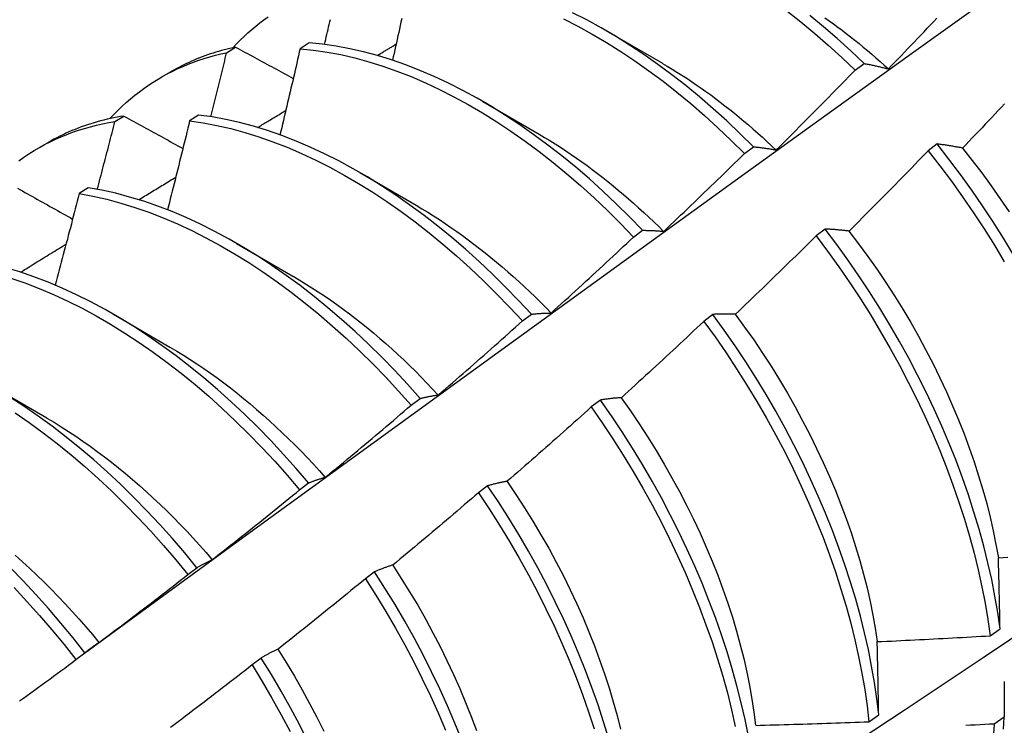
# Model space of a CAD drawing. Header units: inches. Extents: x 19 to 488, y 53 to 230.
# Tile 97 of 121: x 452.247 to 452.525, y 184.615 to 184.814. Entities that reach past the tile are written whole.
import ezdxf

# ---------------------------------------------------------------- set-up
doc = ezdxf.new("R2010")
doc.units = ezdxf.units.IN
doc.header["$MEASUREMENT"] = 0
doc.layers.add('Visible Edges(ANSI)', color=7, linetype='Continuous', lineweight=25)

msp = doc.modelspace()

# ---------------------------------------------------------------- linework, layer by layer
at = {"layer": 'Visible Edges(ANSI)'}
for p, q in [((452.41227, 184.8114), (452.42822, 184.80217)), ((452.30505, 184.80516), (452.30761, 184.80672)), ((452.32835, 184.80793), (452.32583, 184.80629)), ((452.2866, 184.79823), (452.28942, 184.79984)), ((452.48272, 184.80021), (452.48525, 184.80211)), ((452.37747, 184.79136), (452.39342, 184.78213)), ((452.2735, 184.7857), (452.27604, 184.78727)), ((452.29712, 184.78754), (452.2946, 184.78589)), ((452.25181, 184.77819), (452.25462, 184.77981)), ((452.45142, 184.77669), (452.45395, 184.77859)), ((452.50587, 184.77937), (452.50332, 184.77743)), ((452.34267, 184.77132), (452.35862, 184.76209)), ((452.26593, 184.767), (452.26341, 184.76533)), ((452.47422, 184.75533), (452.47166, 184.75338)), ((452.42007, 184.75307), (452.42261, 184.75498)), ((452.30787, 184.75128), (452.32382, 184.74205)), ((452.27307, 184.73124), (452.28902, 184.72201)), ((452.38867, 184.72936), (452.39121, 184.73128)), ((452.4425, 184.73122), (452.43993, 184.72926)), ((452.23828, 184.7112), (452.25423, 184.70197)), ((452.35721, 184.70556), (452.35975, 184.70749)), ((452.4107, 184.70703), (452.40813, 184.70508)), ((452.32569, 184.68168), (452.32824, 184.68361)), ((452.37883, 184.68279), (452.37625, 184.68083)), ((452.29411, 184.65772), (452.29666, 184.65966)), ((452.34688, 184.65849), (452.3443, 184.65653)), ((452.5209, 184.64044), (452.52367, 184.64241)), ((452.26246, 184.63368), (452.26502, 184.63562)), ((452.31485, 184.63414), (452.31226, 184.63217)), ((452.48659, 184.61616), (452.48936, 184.61812)), ((452.52483, 184.61741), (452.52201, 184.61547))]:
    msp.add_line(p, q, dxfattribs=at)
at = {"layer": 'Visible Edges(ANSI)', "flags": 128}
for points in [[(452.26492, 184.63555), (452.28834, 184.65262), (452.31174, 184.66966), (452.33511, 184.68666), (452.35845, 184.70362), (452.38177, 184.72054), (452.40506, 184.73742), (452.42832, 184.75425), (452.45157, 184.77104), (452.47479, 184.78779), (452.49799, 184.80449), (452.52118, 184.82114), (452.54434, 184.83774), (452.56749, 184.85429), (452.59063, 184.87079), (452.61375, 184.88724), (452.63686, 184.90364), (452.65996, 184.91998), (452.68304, 184.93627), (452.70612, 184.9525)], [(452.46344, 184.81694), (452.46737, 184.81384), (452.47127, 184.81062), (452.47513, 184.80727), (452.47895, 184.8038), (452.48272, 184.80021)], [(452.30685, 184.80656), (452.30787, 184.80765), (452.30892, 184.80871), (452.30999, 184.80974), (452.31107, 184.81075), (452.31218, 184.81172), (452.31331, 184.81267), (452.31446, 184.81359), (452.31562, 184.81447), (452.31681, 184.81533)], [(452.33274, 184.80748), (452.33291, 184.80819), (452.33307, 184.8089), (452.33324, 184.80961), (452.33341, 184.81031), (452.33357, 184.81102), (452.33374, 184.81173), (452.3339, 184.81244), (452.33407, 184.81314), (452.33423, 184.81385), (452.3344, 184.81456)], [(452.35456, 184.81478), (452.35434, 184.8138), (452.35413, 184.81282), (452.35391, 184.81184), (452.35369, 184.81086), (452.35348, 184.80988), (452.35326, 184.8089), (452.35304, 184.80792), (452.35282, 184.80694), (452.35261, 184.80596), (452.35239, 184.80497), (452.35217, 184.80399), (452.35195, 184.80301)], [(452.4003, 184.81468), (452.40434, 184.81261), (452.40839, 184.81039), (452.41242, 184.80802), (452.41644, 184.8055), (452.42045, 184.80283), (452.42444, 184.80002), (452.42841, 184.79708), (452.43234, 184.79399), (452.43624, 184.79078), (452.44011, 184.78744), (452.44393, 184.78397), (452.4477, 184.78039), (452.45142, 184.77669)], [(452.45395, 184.77859), (452.45023, 184.78228), (452.44645, 184.78586), (452.44262, 184.78931), (452.43876, 184.79265), (452.43485, 184.79585), (452.43092, 184.79892), (452.42695, 184.80186), (452.42296, 184.80466), (452.41895, 184.80732), (452.41493, 184.80983), (452.41089, 184.81219), (452.40685, 184.8144), (452.40281, 184.81645)], [(452.48525, 184.80211), (452.48147, 184.80569), (452.47765, 184.80915), (452.47379, 184.81249), (452.46989, 184.8157)], [(452.47412, 184.81505), (452.47534, 184.81418), (452.47656, 184.8133), (452.47778, 184.81241), (452.479, 184.8115), (452.48021, 184.81058), (452.48142, 184.80964), (452.48262, 184.80869), (452.48382, 184.80772), (452.48502, 184.80674), (452.48621, 184.80574), (452.4874, 184.80474), (452.48858, 184.80371), (452.48976, 184.80268), (452.49094, 184.80163), (452.4921, 184.80057)], [(452.49211, 184.80058), (452.49303, 184.80153), (452.49395, 184.80248), (452.49486, 184.80344), (452.49578, 184.80439), (452.4967, 184.80534), (452.49762, 184.8063), (452.49853, 184.80726), (452.49945, 184.80821), (452.50036, 184.80917), (452.50127, 184.81013), (452.50219, 184.81109), (452.5031, 184.81205), (452.50401, 184.81301), (452.50492, 184.81397), (452.50583, 184.81493)], [(452.30761, 184.80672), (452.30679, 184.80655), (452.30599, 184.80636), (452.30518, 184.80617), (452.30439, 184.80596), (452.30359, 184.80575), (452.3028, 184.80553), (452.30202, 184.80529), (452.30124, 184.80505), (452.30046, 184.8048), (452.29969, 184.80453), (452.29892, 184.80426), (452.29816, 184.80398), (452.29741, 184.80369), (452.29665, 184.80339), (452.29591, 184.80307), (452.29517, 184.80275), (452.29443, 184.80242), (452.2937, 184.80208), (452.29297, 184.80173), (452.29225, 184.80138), (452.29153, 184.80101), (452.29082, 184.80063), (452.29012, 184.80024), (452.28942, 184.79984)], [(452.30761, 184.80672), (452.30828, 184.80635), (452.30895, 184.80599), (452.30963, 184.80562), (452.3103, 184.80525), (452.31098, 184.80489), (452.31166, 184.80452), (452.31233, 184.80415), (452.31301, 184.80379), (452.31369, 184.80342), (452.31437, 184.80305), (452.31504, 184.80269), (452.31572, 184.80232), (452.3164, 184.80195), (452.31708, 184.80158), (452.31776, 184.80122), (452.31844, 184.80085), (452.31912, 184.80048), (452.3198, 184.80011), (452.32048, 184.79975), (452.32117, 184.79938), (452.32185, 184.79901), (452.32253, 184.79864), (452.32322, 184.79827), (452.3239, 184.79791)], [(452.32583, 184.80629), (452.3256, 184.80528), (452.32537, 184.80426), (452.32513, 184.80325), (452.3249, 184.80224), (452.32467, 184.80122), (452.32443, 184.80021), (452.3242, 184.79919), (452.32396, 184.79818), (452.32373, 184.79716), (452.32349, 184.79615), (452.32325, 184.79513), (452.32302, 184.79412), (452.32278, 184.7931), (452.32254, 184.79209), (452.3223, 184.79107), (452.32207, 184.79006), (452.32183, 184.78904), (452.32159, 184.78803), (452.32135, 184.78701), (452.32111, 184.786), (452.32087, 184.78498), (452.32062, 184.78397), (452.32038, 184.78295), (452.32014, 184.78193)], [(452.32583, 184.80629), (452.32962, 184.8059), (452.33346, 184.80534), (452.33734, 184.8046), (452.34126, 184.8037), (452.34521, 184.80262), (452.34918, 184.80138), (452.35318, 184.79997), (452.3572, 184.79839), (452.36123, 184.79665), (452.36526, 184.79476), (452.36931, 184.7927), (452.37335, 184.79049), (452.37738, 184.78813), (452.38141, 184.78562), (452.38542, 184.78296), (452.38941, 184.78016), (452.39337, 184.77722), (452.39731, 184.77414), (452.40121, 184.77093), (452.40508, 184.7676), (452.4089, 184.76414), (452.41268, 184.76056), (452.4164, 184.75687), (452.42007, 184.75307)], [(452.42261, 184.75498), (452.41893, 184.75878), (452.4152, 184.76246), (452.41142, 184.76603), (452.4076, 184.76948), (452.40373, 184.7728), (452.39982, 184.776), (452.39588, 184.77906), (452.39192, 184.78199), (452.38792, 184.78478), (452.38391, 184.78743), (452.37989, 184.78993), (452.37585, 184.79228), (452.37181, 184.79448), (452.36777, 184.79653), (452.36373, 184.79841), (452.3597, 184.80014), (452.35569, 184.8017), (452.35169, 184.8031), (452.34772, 184.80433), (452.34377, 184.80539), (452.33986, 184.80628), (452.33598, 184.80701), (452.33215, 184.80756), (452.32835, 184.80793)], [(452.34761, 184.80436), (452.34784, 184.80449), (452.34806, 184.80462), (452.34828, 184.80476), (452.34851, 184.80489), (452.34873, 184.80502), (452.34895, 184.80516), (452.34917, 184.80529), (452.3494, 184.80543), (452.34962, 184.80556), (452.34984, 184.80569), (452.35007, 184.80583), (452.35029, 184.80596), (452.35051, 184.80609), (452.35074, 184.80623), (452.35096, 184.80636), (452.35118, 184.80649), (452.3514, 184.80663), (452.35163, 184.80676), (452.35185, 184.80689), (452.35207, 184.80703), (452.3523, 184.80716), (452.35252, 184.80729), (452.35274, 184.80743), (452.35297, 184.80756)], [(452.27205, 184.78652), (452.27317, 184.78771), (452.27431, 184.78886), (452.27548, 184.78998), (452.27668, 184.79107), (452.27789, 184.79212), (452.27913, 184.79313), (452.28039, 184.79411), (452.28168, 184.79506), (452.28299, 184.79597), (452.28432, 184.79684), (452.28567, 184.79768), (452.28704, 184.79848), (452.28844, 184.79924), (452.28985, 184.79996), (452.29129, 184.80065), (452.29274, 184.8013), (452.29422, 184.80192), (452.29571, 184.80249), (452.29722, 184.80303), (452.29875, 184.80353), (452.3003, 184.804), (452.30187, 184.80442), (452.30345, 184.80481), (452.30505, 184.80516)], [(452.3006, 184.78706), (452.30079, 184.78781), (452.30098, 184.78857), (452.30117, 184.78932), (452.30135, 184.79008), (452.30154, 184.79083), (452.30173, 184.79159), (452.30192, 184.79234), (452.3021, 184.79309), (452.30229, 184.79385), (452.30248, 184.7946), (452.30266, 184.79536), (452.30285, 184.79611), (452.30303, 184.79686), (452.30322, 184.79762), (452.3034, 184.79837), (452.30359, 184.79913), (452.30377, 184.79988), (452.30396, 184.80063), (452.30414, 184.80139), (452.30432, 184.80214), (452.30451, 184.80289), (452.30469, 184.80365), (452.30487, 184.8044), (452.30505, 184.80516)], [(452.42823, 184.80213), (452.4296, 184.80132), (452.43097, 184.8005), (452.43235, 184.79966), (452.43372, 184.7988), (452.43509, 184.79792), (452.43645, 184.79701), (452.43781, 184.79609), (452.43917, 184.79515), (452.44053, 184.79419), (452.44188, 184.79322), (452.44323, 184.79222), (452.44458, 184.7912), (452.44592, 184.79017), (452.44726, 184.78912), (452.44859, 184.78805), (452.44992, 184.78696), (452.45124, 184.78585), (452.45256, 184.78473), (452.45387, 184.78359), (452.45518, 184.78243), (452.45648, 184.78126), (452.45777, 184.78007), (452.45906, 184.77887), (452.46034, 184.77765)], [(452.46037, 184.77767), (452.46131, 184.7786), (452.46225, 184.77953), (452.46319, 184.78047), (452.46412, 184.7814), (452.46506, 184.78233), (452.466, 184.78326), (452.46693, 184.7842), (452.46787, 184.78513), (452.4688, 184.78607), (452.46974, 184.78701), (452.47067, 184.78794), (452.4716, 184.78888), (452.47253, 184.78982), (452.47346, 184.79076), (452.47439, 184.7917), (452.47532, 184.79264), (452.47625, 184.79359), (452.47717, 184.79453), (452.4781, 184.79548), (452.47903, 184.79642), (452.47995, 184.79737), (452.48087, 184.79831), (452.4818, 184.79926), (452.48272, 184.80021)], [(452.48525, 184.80211), (452.48552, 184.80205), (452.4858, 184.802), (452.48608, 184.80195), (452.48636, 184.80189), (452.48664, 184.80184), (452.48693, 184.80178), (452.48721, 184.80172), (452.48749, 184.80166), (452.48777, 184.8016), (452.48806, 184.80154), (452.48834, 184.80148), (452.48863, 184.80142), (452.48891, 184.80135), (452.4892, 184.80129), (452.48949, 184.80122), (452.48978, 184.80115), (452.49007, 184.80109), (452.49036, 184.80102), (452.49065, 184.80095), (452.49094, 184.80088), (452.49123, 184.8008), (452.49152, 184.80073), (452.49181, 184.80066), (452.49211, 184.80058)], [(452.31382, 184.78402), (452.31415, 184.78422), (452.31448, 184.78443), (452.31481, 184.78463), (452.31514, 184.78483), (452.31548, 184.78503), (452.31581, 184.78523), (452.31614, 184.78543), (452.31647, 184.78563), (452.3168, 184.78583), (452.31713, 184.78603), (452.31747, 184.78623), (452.3178, 184.78643), (452.31813, 184.78663), (452.31846, 184.78683), (452.31879, 184.78703), (452.31912, 184.78723), (452.31946, 184.78743), (452.31979, 184.78763), (452.32012, 184.78783), (452.32045, 184.78803), (452.32078, 184.78823), (452.32111, 184.78843), (452.32145, 184.78863), (452.32178, 184.78883)], [(452.52496, 184.79072), (452.52405, 184.78975), (452.52314, 184.78878), (452.52223, 184.78782), (452.52132, 184.78685), (452.5204, 184.78589), (452.51949, 184.78493), (452.51858, 184.78397), (452.51766, 184.783), (452.51675, 184.78204), (452.51583, 184.78108), (452.51491, 184.78013), (452.514, 184.77917), (452.51308, 184.77821)], [(452.27604, 184.78727), (452.27508, 184.78711), (452.27412, 184.78694), (452.27317, 184.78676), (452.27222, 184.78656), (452.27128, 184.78635), (452.27035, 184.78612), (452.26942, 184.78588), (452.2685, 184.78563), (452.26758, 184.78536), (452.26667, 184.78508), (452.26577, 184.78479), (452.26487, 184.78449), (452.26398, 184.78417), (452.26309, 184.78384), (452.26221, 184.78349), (452.26134, 184.78313), (452.26048, 184.78276), (452.25962, 184.78238), (452.25877, 184.78198), (452.25792, 184.78157), (452.25709, 184.78115), (452.25626, 184.78071), (452.25543, 184.78027), (452.25462, 184.77981)], [(452.27604, 184.78727), (452.27673, 184.78689), (452.27742, 184.78651), (452.27811, 184.78613), (452.2788, 184.78575), (452.27949, 184.78537), (452.28018, 184.78499), (452.28087, 184.78461), (452.28156, 184.78422), (452.28226, 184.78384), (452.28295, 184.78346), (452.28364, 184.78308), (452.28434, 184.7827), (452.28503, 184.78232), (452.28572, 184.78193), (452.28642, 184.78155), (452.28711, 184.78117), (452.28781, 184.78079), (452.28851, 184.7804), (452.2892, 184.78002), (452.2899, 184.77964), (452.2906, 184.77926), (452.2913, 184.77887), (452.29199, 184.77849), (452.29269, 184.77811)], [(452.39121, 184.73128), (452.38759, 184.73517), (452.38391, 184.73896), (452.38018, 184.74263), (452.3764, 184.7462), (452.37257, 184.74964), (452.3687, 184.75295), (452.36479, 184.75614), (452.36085, 184.7592), (452.35688, 184.76212), (452.35289, 184.76491), (452.34888, 184.76754), (452.34485, 184.77004), (452.34081, 184.77238), (452.33677, 184.77457), (452.33273, 184.7766), (452.32869, 184.77848), (452.32467, 184.78019), (452.32065, 184.78175), (452.31666, 184.78314), (452.31268, 184.78436), (452.30874, 184.78541), (452.30483, 184.78629), (452.30095, 184.787), (452.29712, 184.78754)], [(452.24634, 184.77463), (452.24775, 184.77563), (452.24918, 184.77658), (452.25064, 184.7775), (452.25213, 184.77837), (452.25363, 184.7792), (452.25517, 184.77998), (452.25672, 184.78072), (452.25831, 184.78142), (452.25991, 184.78207), (452.26153, 184.78268), (452.26318, 184.78325), (452.26485, 184.78377), (452.26654, 184.78424), (452.26825, 184.78467), (452.26998, 184.78506), (452.27173, 184.7854), (452.2735, 184.7857)], [(452.26851, 184.76655), (452.26872, 184.76735), (452.26893, 184.76815), (452.26914, 184.76895), (452.26935, 184.76974), (452.26956, 184.77054), (452.26977, 184.77134), (452.26998, 184.77214), (452.27019, 184.77294), (452.2704, 184.77373), (452.27061, 184.77453), (452.27082, 184.77533), (452.27102, 184.77613), (452.27123, 184.77692), (452.27144, 184.77772), (452.27165, 184.77852), (452.27185, 184.77932), (452.27206, 184.78011), (452.27227, 184.78091), (452.27247, 184.78171), (452.27268, 184.78251), (452.27288, 184.7833), (452.27309, 184.7841), (452.27329, 184.7849), (452.2735, 184.7857)], [(452.2946, 184.78589), (452.29434, 184.78484), (452.29409, 184.7838), (452.29383, 184.78275), (452.29358, 184.7817), (452.29332, 184.78066), (452.29306, 184.77961), (452.29281, 184.77856), (452.29255, 184.77752), (452.29229, 184.77647), (452.29203, 184.77542), (452.29177, 184.77438), (452.29151, 184.77333), (452.29125, 184.77228), (452.29099, 184.77123), (452.29073, 184.77019), (452.29047, 184.76914), (452.29021, 184.76809), (452.28994, 184.76705), (452.28968, 184.766), (452.28942, 184.76495), (452.28915, 184.7639), (452.28889, 184.76285), (452.28862, 184.76181), (452.28836, 184.76076)], [(452.2946, 184.78589), (452.29844, 184.78534), (452.30231, 184.78461), (452.30623, 184.78372), (452.31017, 184.78265), (452.31415, 184.78142), (452.31815, 184.78002), (452.32216, 184.77845), (452.32619, 184.77672), (452.33023, 184.77483), (452.33427, 184.77279), (452.33831, 184.77059), (452.34234, 184.76823), (452.34637, 184.76573), (452.35038, 184.76308), (452.35437, 184.76029), (452.35834, 184.75735), (452.36228, 184.75429), (452.36618, 184.75109), (452.37005, 184.74776), (452.37388, 184.74431), (452.37766, 184.74074), (452.38138, 184.73706), (452.38506, 184.73326), (452.38867, 184.72936)], [(452.39342, 184.78212), (452.39493, 184.78123), (452.39643, 184.78032), (452.39794, 184.77938), (452.39945, 184.77842), (452.40095, 184.77743), (452.40245, 184.77642), (452.40394, 184.77539), (452.40543, 184.77434), (452.40692, 184.77326), (452.40841, 184.77216), (452.40989, 184.77104), (452.41136, 184.7699), (452.41283, 184.76874), (452.4143, 184.76755), (452.41575, 184.76635), (452.41721, 184.76512), (452.41865, 184.76388), (452.42009, 184.76261), (452.42152, 184.76133), (452.42295, 184.76003), (452.42437, 184.75871), (452.42578, 184.75737), (452.42718, 184.75601), (452.42857, 184.75463)], [(452.45395, 184.77859), (452.45421, 184.77857), (452.45447, 184.77854), (452.45473, 184.77851), (452.45499, 184.77848), (452.45526, 184.77845), (452.45552, 184.77842), (452.45578, 184.77839), (452.45605, 184.77835), (452.45631, 184.77832), (452.45658, 184.77828), (452.45684, 184.77824), (452.45711, 184.77821), (452.45738, 184.77817), (452.45765, 184.77813), (452.45792, 184.77809), (452.45819, 184.77805), (452.45846, 184.778), (452.45873, 184.77796), (452.459, 184.77791), (452.45927, 184.77787), (452.45954, 184.77782), (452.45982, 184.77777), (452.46009, 184.77772), (452.46037, 184.77767)], [(452.51308, 184.77821), (452.51277, 184.77827), (452.51246, 184.77833), (452.51215, 184.77839), (452.51185, 184.77844), (452.51154, 184.7785), (452.51124, 184.77855), (452.51093, 184.7786), (452.51063, 184.77866), (452.51033, 184.77871), (452.51002, 184.77876), (452.50972, 184.77881), (452.50942, 184.77886), (452.50912, 184.77891), (452.50882, 184.77895), (452.50852, 184.779), (452.50823, 184.77904), (452.50793, 184.77909), (452.50763, 184.77913), (452.50734, 184.77917), (452.50704, 184.77922), (452.50675, 184.77926), (452.50646, 184.7793), (452.50616, 184.77934), (452.50587, 184.77937)], [(452.52748, 184.74807), (452.52466, 184.75273), (452.52175, 184.75733), (452.51875, 184.76188), (452.51566, 184.76636), (452.51248, 184.77078), (452.50921, 184.77511), (452.50587, 184.77937)], [(452.51305, 184.77819), (452.51581, 184.77471), (452.51851, 184.77117), (452.52114, 184.76757), (452.52371, 184.76391), (452.52621, 184.76021)], [(452.42859, 184.75468), (452.42955, 184.75559), (452.43051, 184.7565), (452.43147, 184.75741), (452.43242, 184.75831), (452.43338, 184.75923), (452.43434, 184.76014), (452.43529, 184.76105), (452.43625, 184.76196), (452.4372, 184.76288), (452.43815, 184.76379), (452.43911, 184.76471), (452.44006, 184.76562), (452.44101, 184.76654), (452.44196, 184.76746), (452.44291, 184.76838), (452.44386, 184.7693), (452.44481, 184.77022), (452.44575, 184.77114), (452.4467, 184.77206), (452.44765, 184.77299), (452.44859, 184.77391), (452.44953, 184.77484), (452.45048, 184.77576), (452.45142, 184.77669)], [(452.50332, 184.77743), (452.50239, 184.77648), (452.50147, 184.77553), (452.50055, 184.77457), (452.49963, 184.77362), (452.4987, 184.77267), (452.49778, 184.77172), (452.49685, 184.77077), (452.49592, 184.76982), (452.495, 184.76887), (452.49407, 184.76793), (452.49314, 184.76698), (452.49221, 184.76604), (452.49128, 184.76509), (452.49035, 184.76415), (452.48941, 184.76321), (452.48848, 184.76226), (452.48755, 184.76132), (452.48661, 184.76038), (452.48568, 184.75944), (452.48474, 184.75851), (452.48381, 184.75757), (452.48287, 184.75663), (452.48193, 184.7557), (452.48099, 184.75476)], [(452.50332, 184.77743), (452.50665, 184.77317), (452.50991, 184.76882), (452.51308, 184.7644), (452.51617, 184.75992), (452.51917, 184.75537), (452.52207, 184.75076), (452.52487, 184.7461)], [(452.28021, 184.76362), (452.28065, 184.76389), (452.28108, 184.76415), (452.28152, 184.76442), (452.28195, 184.76469), (452.28239, 184.76495), (452.28283, 184.76522), (452.28326, 184.76548), (452.2837, 184.76575), (452.28414, 184.76601), (452.28457, 184.76628), (452.28501, 184.76655), (452.28545, 184.76681), (452.28588, 184.76708), (452.28632, 184.76734), (452.28675, 184.76761), (452.28719, 184.76787), (452.28763, 184.76814), (452.28806, 184.76841), (452.2885, 184.76867), (452.28894, 184.76894), (452.28937, 184.7692), (452.28981, 184.76947), (452.29025, 184.76973), (452.29068, 184.77)], [(452.24595, 184.76688), (452.24665, 184.76649), (452.24736, 184.76609), (452.24806, 184.7657), (452.24877, 184.7653), (452.24947, 184.76491), (452.25018, 184.76451), (452.25088, 184.76411), (452.25159, 184.76372), (452.2523, 184.76332), (452.25301, 184.76292), (452.25372, 184.76253), (452.25443, 184.76213), (452.25513, 184.76173), (452.25584, 184.76134), (452.25656, 184.76094), (452.25727, 184.76054), (452.25798, 184.76015), (452.25869, 184.75975), (452.2594, 184.75935), (452.26012, 184.75895), (452.26083, 184.75855), (452.26154, 184.75816)], [(452.35975, 184.70749), (452.3562, 184.71148), (452.35258, 184.71536), (452.3489, 184.71914), (452.34516, 184.72281), (452.34138, 184.72636), (452.33754, 184.7298), (452.33367, 184.73311), (452.32976, 184.73629), (452.32582, 184.73934), (452.32185, 184.74225), (452.31785, 184.74503), (452.31384, 184.74766), (452.30981, 184.75014), (452.30578, 184.75247), (452.30173, 184.75465), (452.29769, 184.75668), (452.29366, 184.75855), (452.28963, 184.76025), (452.28562, 184.7618), (452.28162, 184.76317), (452.27765, 184.76438), (452.27371, 184.76543), (452.2698, 184.7663), (452.26593, 184.767)], [(452.38574, 184.54662), (452.40803, 184.56116), (452.43029, 184.57573), (452.45251, 184.59033), (452.47469, 184.60496), (452.49682, 184.61962), (452.51892, 184.63431), (452.54098, 184.64903), (452.56299, 184.66378), (452.58497, 184.67855), (452.6069, 184.69335), (452.6288, 184.70817), (452.65066, 184.72302), (452.67247, 184.73789), (452.69425, 184.75278), (452.71598, 184.76769)], [(452.26341, 184.76533), (452.26313, 184.76426), (452.26285, 184.76318), (452.26257, 184.76211), (452.26229, 184.76103), (452.26201, 184.75995), (452.26173, 184.75888), (452.26145, 184.7578), (452.26117, 184.75672), (452.26089, 184.75564), (452.2606, 184.75457), (452.26032, 184.75349), (452.26004, 184.75241), (452.25975, 184.75134), (452.25947, 184.75026), (452.25918, 184.74918), (452.2589, 184.74811), (452.25861, 184.74703), (452.25832, 184.74595), (452.25804, 184.74487), (452.25775, 184.7438), (452.25746, 184.74272), (452.25717, 184.74164), (452.25688, 184.74056), (452.25659, 184.73949)], [(452.26341, 184.76533), (452.26728, 184.76462), (452.2712, 184.76373), (452.27514, 184.76268), (452.27911, 184.76146), (452.28311, 184.76006), (452.28712, 184.75851), (452.29115, 184.75679), (452.29519, 184.75491), (452.29923, 184.75288), (452.30327, 184.75068), (452.30731, 184.74834), (452.31133, 184.74584), (452.31534, 184.7432), (452.31934, 184.74042), (452.32331, 184.73749), (452.32725, 184.73443), (452.33115, 184.73124), (452.33503, 184.72792), (452.33885, 184.72448), (452.34263, 184.72092), (452.34637, 184.71724), (452.35004, 184.71345), (452.35366, 184.70956), (452.35721, 184.70556)], [(452.35861, 184.76204), (452.36026, 184.76107), (452.36191, 184.76007), (452.36355, 184.75904), (452.36519, 184.75799), (452.36683, 184.75691), (452.36846, 184.7558), (452.37009, 184.75466), (452.37172, 184.7535), (452.37334, 184.75231), (452.37495, 184.7511), (452.37656, 184.74986), (452.37817, 184.74859), (452.37976, 184.74731), (452.38135, 184.74599), (452.38293, 184.74466), (452.38451, 184.74329), (452.38607, 184.74191), (452.38763, 184.7405), (452.38918, 184.73907), (452.39072, 184.73762), (452.39224, 184.73615), (452.39376, 184.73465), (452.39527, 184.73313), (452.39676, 184.73159)], [(452.48099, 184.75476), (452.4807, 184.7548), (452.48041, 184.75483), (452.48012, 184.75486), (452.47983, 184.75489), (452.47955, 184.75492), (452.47926, 184.75495), (452.47897, 184.75498), (452.47869, 184.75501), (452.4784, 184.75504), (452.47812, 184.75506), (452.47784, 184.75509), (452.47755, 184.75511), (452.47727, 184.75514), (452.47699, 184.75516), (452.47671, 184.75518), (452.47643, 184.7552), (452.47615, 184.75522), (452.47587, 184.75524), (452.4756, 184.75526), (452.47532, 184.75527), (452.47504, 184.75529), (452.47477, 184.7553), (452.47449, 184.75532), (452.47422, 184.75533)], [(452.52367, 184.64241), (452.52301, 184.64698), (452.52222, 184.6516), (452.5213, 184.65628), (452.52024, 184.661), (452.51906, 184.66576), (452.51774, 184.67055), (452.5163, 184.67537), (452.51473, 184.6802), (452.51303, 184.68505), (452.51122, 184.68991), (452.50928, 184.69477), (452.50722, 184.69962), (452.50505, 184.70446), (452.50276, 184.70929), (452.50036, 184.71409), (452.49785, 184.71887), (452.49523, 184.72361), (452.49251, 184.72831), (452.4897, 184.73296), (452.48678, 184.73756), (452.48377, 184.74211), (452.48067, 184.74659), (452.47749, 184.751), (452.47422, 184.75533)], [(452.39677, 184.7316), (452.39775, 184.73249), (452.39872, 184.73337), (452.3997, 184.73426), (452.40068, 184.73515), (452.40166, 184.73604), (452.40263, 184.73692), (452.40361, 184.73781), (452.40458, 184.7387), (452.40556, 184.7396), (452.40653, 184.74049), (452.4075, 184.74138), (452.40847, 184.74228), (452.40944, 184.74317), (452.41041, 184.74407), (452.41138, 184.74496), (452.41235, 184.74586), (452.41332, 184.74676), (452.41429, 184.74766), (452.41525, 184.74856), (452.41622, 184.74946), (452.41718, 184.75036), (452.41815, 184.75126), (452.41911, 184.75217), (452.42007, 184.75307)], [(452.42261, 184.75498), (452.42285, 184.75498), (452.42309, 184.75498), (452.42333, 184.75498), (452.42358, 184.75497), (452.42382, 184.75497), (452.42407, 184.75496), (452.42431, 184.75496), (452.42456, 184.75495), (452.42481, 184.75494), (452.42505, 184.75493), (452.4253, 184.75492), (452.42555, 184.75491), (452.4258, 184.75489), (452.42605, 184.75488), (452.4263, 184.75486), (452.42655, 184.75485), (452.42681, 184.75483), (452.42706, 184.75481), (452.42731, 184.75479), (452.42756, 184.75477), (452.42782, 184.75475), (452.42807, 184.75473), (452.42833, 184.75471), (452.42859, 184.75468)], [(452.47166, 184.75338), (452.47072, 184.75245), (452.46977, 184.75152), (452.46883, 184.75059), (452.46789, 184.74966), (452.46694, 184.74873), (452.466, 184.7478), (452.46505, 184.74688), (452.4641, 184.74595), (452.46315, 184.74503), (452.46221, 184.7441), (452.46126, 184.74318), (452.46031, 184.74226), (452.45935, 184.74133), (452.4584, 184.74041), (452.45745, 184.73949), (452.4565, 184.73857), (452.45554, 184.73766), (452.45459, 184.73674), (452.45363, 184.73582), (452.45268, 184.73491), (452.45172, 184.73399), (452.45076, 184.73308), (452.4498, 184.73216), (452.44885, 184.73125)], [(452.47166, 184.75338), (452.47492, 184.74904), (452.4781, 184.74463), (452.48119, 184.74015), (452.48419, 184.7356), (452.4871, 184.73099), (452.48991, 184.72634), (452.49262, 184.72163), (452.49523, 184.71689), (452.49773, 184.71211), (452.50012, 184.70731), (452.5024, 184.70248), (452.50457, 184.69763), (452.50662, 184.69278), (452.50855, 184.68792), (452.51035, 184.68306), (452.51204, 184.67821), (452.5136, 184.67338), (452.51503, 184.66857), (452.51634, 184.66378), (452.51751, 184.65902), (452.51856, 184.6543), (452.51947, 184.64963), (452.52025, 184.64501), (452.5209, 184.64044)], [(452.48097, 184.75472), (452.48367, 184.75119), (452.48632, 184.7476), (452.48889, 184.74395), (452.49139, 184.74025), (452.49382, 184.73651), (452.49617, 184.73272), (452.49844, 184.7289), (452.50062, 184.72504), (452.50273, 184.72115), (452.50474, 184.71724), (452.50667, 184.71331), (452.50851, 184.70936), (452.51027, 184.7054), (452.51192, 184.70144), (452.51349, 184.69747), (452.51496, 184.69351), (452.51634, 184.68955), (452.51762, 184.68561), (452.5188, 184.68168), (452.51989, 184.67778), (452.52087, 184.6739), (452.52175, 184.67005), (452.52252, 184.66624), (452.52319, 184.66247)], [(452.24678, 184.74315), (452.24732, 184.74348), (452.24785, 184.74381), (452.24839, 184.74414), (452.24893, 184.74447), (452.24947, 184.7448), (452.25, 184.74513), (452.25054, 184.74546), (452.25108, 184.74579), (452.25162, 184.74612), (452.25215, 184.74645), (452.25269, 184.74678), (452.25323, 184.74711), (452.25377, 184.74744), (452.2543, 184.74777), (452.25484, 184.7481), (452.25538, 184.74843), (452.25592, 184.74876), (452.25646, 184.74909), (452.25699, 184.74942), (452.25753, 184.74975), (452.25807, 184.75008), (452.25861, 184.75041), (452.25914, 184.75074), (452.25968, 184.75107)], [(452.32824, 184.68361), (452.32475, 184.68769), (452.32118, 184.69167), (452.31756, 184.69555), (452.31388, 184.69932), (452.31014, 184.70299), (452.30635, 184.70653), (452.30252, 184.70996), (452.29864, 184.71326), (452.29473, 184.71644), (452.29078, 184.71948), (452.28681, 184.72238), (452.28282, 184.72515), (452.2788, 184.72777), (452.27477, 184.73024), (452.27074, 184.73257), (452.2667, 184.73474), (452.26265, 184.73676), (452.25862, 184.73861), (452.25459, 184.74031), (452.25058, 184.74184), (452.24659, 184.74321), (452.24262, 184.74441)], [(452.24408, 184.74149), (452.24807, 184.74011), (452.25209, 184.73857), (452.25611, 184.73686), (452.26015, 184.73499), (452.26419, 184.73296), (452.26823, 184.73078), (452.27227, 184.72844), (452.2763, 184.72596), (452.28031, 184.72332), (452.2843, 184.72055), (452.28827, 184.71763), (452.29222, 184.71458), (452.29613, 184.7114), (452.3, 184.70808), (452.30383, 184.70465), (452.30761, 184.70109), (452.31135, 184.69742), (452.31503, 184.69364), (452.31865, 184.68975), (452.3222, 184.68576), (452.32569, 184.68168)], [(452.32383, 184.74199), (452.32561, 184.74094), (452.32739, 184.73986), (452.32917, 184.73875), (452.33095, 184.73761), (452.33272, 184.73643), (452.33448, 184.73522), (452.33625, 184.73398), (452.338, 184.73271), (452.33975, 184.73141), (452.34149, 184.73007), (452.34323, 184.72871), (452.34495, 184.72732), (452.34667, 184.72589), (452.34838, 184.72444), (452.35008, 184.72296), (452.35177, 184.72145), (452.35345, 184.71991), (452.35512, 184.71834), (452.35677, 184.71675), (452.35842, 184.71514), (452.36005, 184.71349), (452.36167, 184.71183), (452.36328, 184.71014), (452.36487, 184.70842)], [(452.39121, 184.73128), (452.39143, 184.73131), (452.39166, 184.73133), (452.39188, 184.73135), (452.39211, 184.73138), (452.39234, 184.7314), (452.39256, 184.73142), (452.39279, 184.73144), (452.39302, 184.73146), (452.39325, 184.73147), (452.39348, 184.73149), (452.39371, 184.7315), (452.39394, 184.73152), (452.39417, 184.73153), (452.39441, 184.73154), (452.39464, 184.73155), (452.39487, 184.73156), (452.39511, 184.73157), (452.39534, 184.73158), (452.39558, 184.73159), (452.39581, 184.73159), (452.39605, 184.7316), (452.39629, 184.7316), (452.39653, 184.7316), (452.39677, 184.7316)], [(452.44885, 184.73125), (452.44857, 184.73126), (452.4483, 184.73127), (452.44803, 184.73128), (452.44776, 184.73128), (452.44749, 184.73129), (452.44722, 184.73129), (452.44695, 184.7313), (452.44668, 184.7313), (452.44642, 184.7313), (452.44615, 184.7313), (452.44589, 184.7313), (452.44562, 184.7313), (452.44536, 184.7313), (452.44509, 184.7313), (452.44483, 184.73129), (452.44457, 184.73129), (452.44431, 184.73128), (452.44405, 184.73128), (452.44379, 184.73127), (452.44353, 184.73126), (452.44327, 184.73125), (452.44301, 184.73124), (452.44275, 184.73123), (452.4425, 184.73122)], [(452.48936, 184.61812), (452.48883, 184.62264), (452.48817, 184.62721), (452.48737, 184.63184), (452.48644, 184.63652), (452.48538, 184.64124), (452.48418, 184.646), (452.48286, 184.6508), (452.48141, 184.65561), (452.47983, 184.66045), (452.47813, 184.6653), (452.47631, 184.67016), (452.47436, 184.67502), (452.4723, 184.67987), (452.47011, 184.68471), (452.46782, 184.68954), (452.46541, 184.69434), (452.4629, 184.69911), (452.46028, 184.70385), (452.45755, 184.70855), (452.45473, 184.7132), (452.45181, 184.7178), (452.44879, 184.72234), (452.44569, 184.72681), (452.4425, 184.73122)], [(452.44884, 184.73125), (452.45147, 184.72765), (452.45404, 184.724), (452.45653, 184.7203), (452.45895, 184.71655), (452.4613, 184.71276), (452.46357, 184.70893), (452.46575, 184.70507), (452.46786, 184.70118), (452.46989, 184.69726), (452.47182, 184.69333), (452.47367, 184.68938), (452.47544, 184.68542), (452.47711, 184.68146), (452.47868, 184.67749), (452.48017, 184.67353), (452.48155, 184.66958), (452.48284, 184.66564), (452.48402, 184.66171), (452.4851, 184.65781), (452.48608, 184.65394), (452.48695, 184.6501), (452.48771, 184.64629), (452.48837, 184.64253), (452.48892, 184.6388)], [(452.3649, 184.70845), (452.3659, 184.70931), (452.3669, 184.71017), (452.36789, 184.71103), (452.36889, 184.7119), (452.36989, 184.71276), (452.37088, 184.71363), (452.37188, 184.71449), (452.37287, 184.71536), (452.37386, 184.71623), (452.37486, 184.7171), (452.37585, 184.71797), (452.37684, 184.71884), (452.37783, 184.71971), (452.37882, 184.72059), (452.37981, 184.72146), (452.38079, 184.72233), (452.38178, 184.72321), (452.38277, 184.72409), (452.38375, 184.72496), (452.38474, 184.72584), (452.38572, 184.72672), (452.3867, 184.7276), (452.38769, 184.72848), (452.38867, 184.72936)], [(452.43993, 184.72926), (452.43897, 184.72836), (452.43801, 184.72745), (452.43704, 184.72654), (452.43608, 184.72563), (452.43511, 184.72473), (452.43415, 184.72382), (452.43318, 184.72292), (452.43221, 184.72201), (452.43125, 184.72111), (452.43028, 184.72021), (452.42931, 184.71931), (452.42834, 184.71841), (452.42737, 184.71751), (452.42639, 184.71661), (452.42542, 184.71572), (452.42445, 184.71482), (452.42347, 184.71393), (452.4225, 184.71303), (452.42152, 184.71214), (452.42055, 184.71125), (452.41957, 184.71035), (452.41859, 184.70946), (452.41761, 184.70857), (452.41664, 184.70768)], [(452.43993, 184.72926), (452.44311, 184.72485), (452.44621, 184.72037), (452.44922, 184.71583), (452.45213, 184.71123), (452.45495, 184.70657), (452.45767, 184.70187), (452.46028, 184.69713), (452.46279, 184.69236), (452.46519, 184.68755), (452.46747, 184.68272), (452.46964, 184.67788), (452.4717, 184.67303), (452.47364, 184.66817), (452.47545, 184.66331), (452.47714, 184.65846), (452.47871, 184.65363), (452.48015, 184.64881), (452.48147, 184.64402), (452.48265, 184.63926), (452.4837, 184.63454), (452.48462, 184.62987), (452.48541, 184.62524), (452.48607, 184.62067), (452.48659, 184.61616)], [(452.28903, 184.72199), (452.29095, 184.72087), (452.29286, 184.7197), (452.29477, 184.71849), (452.29668, 184.71725), (452.29858, 184.71596), (452.30048, 184.71464), (452.30237, 184.71328), (452.30426, 184.71188), (452.30613, 184.71045), (452.308, 184.70899), (452.30986, 184.70749), (452.31171, 184.70595), (452.31355, 184.70439), (452.31538, 184.70279), (452.3172, 184.70115), (452.31901, 184.69949), (452.3208, 184.6978), (452.32258, 184.69608), (452.32435, 184.69433), (452.32611, 184.69255), (452.32784, 184.69075), (452.32957, 184.68891), (452.33127, 184.68706), (452.33296, 184.68517)], [(452.35975, 184.70749), (452.35996, 184.70754), (452.36017, 184.70759), (452.36038, 184.70764), (452.36059, 184.70769), (452.3608, 184.70774), (452.36101, 184.70779), (452.36122, 184.70783), (452.36143, 184.70788), (452.36164, 184.70792), (452.36186, 184.70796), (452.36207, 184.708), (452.36228, 184.70805), (452.3625, 184.70808), (452.36271, 184.70812), (452.36293, 184.70816), (452.36315, 184.7082), (452.36336, 184.70823), (452.36358, 184.70827), (452.3638, 184.7083), (452.36402, 184.70833), (452.36424, 184.70836), (452.36446, 184.70839), (452.36468, 184.70842), (452.3649, 184.70845)], [(452.29666, 184.65966), (452.29324, 184.66382), (452.28974, 184.66789), (452.28617, 184.67186), (452.28254, 184.67574), (452.27886, 184.6795), (452.27512, 184.68316), (452.27133, 184.6867), (452.26749, 184.69012), (452.26361, 184.69341), (452.2597, 184.69658), (452.25575, 184.69961), (452.25178, 184.70251), (452.24778, 184.70527), (452.24376, 184.70788)], [(452.33298, 184.68522), (452.334, 184.68605), (452.33502, 184.68689), (452.33604, 184.68773), (452.33705, 184.68857), (452.33807, 184.68941), (452.33908, 184.69025), (452.34009, 184.6911), (452.34111, 184.69194), (452.34212, 184.69278), (452.34313, 184.69363), (452.34414, 184.69448), (452.34515, 184.69532), (452.34616, 184.69617), (452.34717, 184.69702), (452.34817, 184.69787), (452.34918, 184.69872), (452.35019, 184.69957), (452.35119, 184.70043), (452.3522, 184.70128), (452.3532, 184.70214), (452.3542, 184.70299), (452.35521, 184.70385), (452.35621, 184.70471), (452.35721, 184.70556)], [(452.41664, 184.70768), (452.41638, 184.70767), (452.41613, 184.70765), (452.41587, 184.70763), (452.41562, 184.70762), (452.41537, 184.7076), (452.41512, 184.70757), (452.41486, 184.70755), (452.41461, 184.70753), (452.41436, 184.70751), (452.41412, 184.70748), (452.41387, 184.70746), (452.41362, 184.70743), (452.41337, 184.7074), (452.41313, 184.70737), (452.41288, 184.70734), (452.41264, 184.70731), (452.41239, 184.70728), (452.41215, 184.70725), (452.41191, 184.70722), (452.41166, 184.70718), (452.41142, 184.70715), (452.41118, 184.70711), (452.41094, 184.70707), (452.4107, 184.70703)], [(452.45252, 184.61208), (452.45158, 184.61676), (452.45051, 184.62149), (452.44931, 184.62625), (452.44798, 184.63104), (452.44652, 184.63586), (452.44494, 184.6407), (452.44323, 184.64555), (452.4414, 184.65041), (452.43944, 184.65526), (452.43737, 184.66012), (452.43518, 184.66496), (452.43288, 184.66978), (452.43047, 184.67458), (452.42795, 184.67936), (452.42532, 184.68409), (452.42259, 184.68879), (452.41976, 184.69343), (452.41683, 184.69803), (452.41381, 184.70256), (452.4107, 184.70703)], [(452.4166, 184.70767), (452.41917, 184.70402), (452.42167, 184.70031), (452.42409, 184.69656), (452.42645, 184.69277), (452.42873, 184.68895), (452.43092, 184.68509), (452.43304, 184.6812), (452.43507, 184.67729), (452.43702, 184.67336), (452.43887, 184.66942), (452.44064, 184.66546), (452.44231, 184.6615), (452.44388, 184.65754), (452.44535, 184.65358), (452.44673, 184.64963), (452.448, 184.64569), (452.44918, 184.64177), (452.45025, 184.63787), (452.45122, 184.63399), (452.4521, 184.63015), (452.45286, 184.62634), (452.45353, 184.62256), (452.45409, 184.61883), (452.45455, 184.61515)], [(452.24527, 184.70344), (452.24927, 184.70068), (452.25324, 184.69777), (452.25718, 184.69473), (452.2611, 184.69155), (452.26497, 184.68824), (452.2688, 184.68482), (452.27259, 184.68127), (452.27633, 184.6776), (452.28001, 184.67383), (452.28363, 184.66995), (452.28719, 184.66596), (452.29069, 184.66189), (452.29411, 184.65772)], [(452.40813, 184.70508), (452.40715, 184.70419), (452.40617, 184.70331), (452.40518, 184.70242), (452.4042, 184.70154), (452.40321, 184.70066), (452.40223, 184.69978), (452.40124, 184.6989), (452.40025, 184.69802), (452.39927, 184.69714), (452.39828, 184.69626), (452.39729, 184.69538), (452.3963, 184.69451), (452.39531, 184.69363), (452.39432, 184.69276), (452.39332, 184.69188), (452.39233, 184.69101), (452.39134, 184.69014), (452.39034, 184.68927), (452.38935, 184.6884), (452.38835, 184.68753), (452.38735, 184.68666), (452.38636, 184.6858), (452.38536, 184.68493), (452.38436, 184.68407)], [(452.40813, 184.70508), (452.41123, 184.7006), (452.41425, 184.69606), (452.41716, 184.69146), (452.41999, 184.68681), (452.42271, 184.68211), (452.42533, 184.67738), (452.42784, 184.6726), (452.43025, 184.6678), (452.43254, 184.66297), (452.43472, 184.65813), (452.43678, 184.65328), (452.43873, 184.64842), (452.44055, 184.64356), (452.44225, 184.63871), (452.44382, 184.63387), (452.44527, 184.62906), (452.44659, 184.62427), (452.44778, 184.61951), (452.44884, 184.61478)], [(452.25421, 184.70194), (452.25627, 184.70073), (452.25832, 184.69946), (452.26037, 184.69816), (452.26241, 184.69681), (452.26445, 184.69542), (452.26648, 184.69399), (452.26851, 184.69252), (452.27052, 184.691), (452.27253, 184.68945), (452.27453, 184.68786), (452.27651, 184.68623), (452.27849, 184.68456), (452.28045, 184.68286), (452.2824, 184.68112), (452.28434, 184.67934), (452.28626, 184.67753), (452.28817, 184.67569), (452.29006, 184.67382), (452.29193, 184.67191), (452.29379, 184.66997), (452.29562, 184.668), (452.29744, 184.66599), (452.29924, 184.66396), (452.30101, 184.6619)], [(452.32824, 184.68361), (452.32843, 184.68369), (452.32862, 184.68377), (452.32882, 184.68385), (452.32901, 184.68392), (452.3292, 184.684), (452.3294, 184.68407), (452.32959, 184.68414), (452.32978, 184.68422), (452.32998, 184.68429), (452.33018, 184.68436), (452.33037, 184.68442), (452.33057, 184.68449), (452.33077, 184.68456), (452.33097, 184.68462), (452.33117, 184.68469), (452.33137, 184.68475), (452.33157, 184.68481), (452.33177, 184.68487), (452.33197, 184.68493), (452.33217, 184.68499), (452.33237, 184.68505), (452.33258, 184.68511), (452.33278, 184.68516), (452.33298, 184.68522)], [(452.38436, 184.68407), (452.38412, 184.68402), (452.38389, 184.68398), (452.38365, 184.68394), (452.38341, 184.68389), (452.38318, 184.68385), (452.38294, 184.6838), (452.38271, 184.68375), (452.38247, 184.6837), (452.38224, 184.68365), (452.38201, 184.6836), (452.38178, 184.68355), (452.38155, 184.6835), (452.38132, 184.68345), (452.38109, 184.68339), (452.38086, 184.68334), (452.38063, 184.68328), (452.3804, 184.68322), (452.38018, 184.68316), (452.37995, 184.6831), (452.37973, 184.68304), (452.3795, 184.68298), (452.37928, 184.68292), (452.37905, 184.68286), (452.37883, 184.68279)], [(452.38433, 184.68403), (452.38684, 184.68034), (452.38928, 184.67659), (452.39163, 184.67281), (452.39391, 184.66899), (452.39611, 184.66514), (452.39822, 184.66125), (452.40025, 184.65734), (452.40219, 184.65342), (452.40403, 184.64947), (452.40579, 184.64551), (452.40745, 184.64155), (452.40902, 184.63759), (452.41049, 184.63363), (452.41187, 184.62967), (452.41315, 184.62573), (452.41434, 184.6218), (452.41542, 184.61789), (452.4164, 184.61401)], [(452.30102, 184.66191), (452.30205, 184.66273), (452.30309, 184.66354), (452.30413, 184.66435), (452.30516, 184.66517), (452.30619, 184.66599), (452.30723, 184.6668), (452.30826, 184.66762), (452.30929, 184.66844), (452.31032, 184.66926), (452.31135, 184.67008), (452.31238, 184.67091), (452.31341, 184.67173), (452.31443, 184.67255), (452.31546, 184.67338), (452.31649, 184.6742), (452.31751, 184.67503), (452.31854, 184.67586), (452.31956, 184.67669), (452.32059, 184.67752), (452.32161, 184.67835), (452.32263, 184.67918), (452.32365, 184.68001), (452.32467, 184.68085), (452.32569, 184.68168)], [(452.37625, 184.68083), (452.37525, 184.67997), (452.37425, 184.67911), (452.37325, 184.67825), (452.37224, 184.67739), (452.37124, 184.67653), (452.37023, 184.67567), (452.36923, 184.67482), (452.36822, 184.67396), (452.36721, 184.67311), (452.3662, 184.67225), (452.3652, 184.6714), (452.36419, 184.67055), (452.36318, 184.6697), (452.36217, 184.66885), (452.36115, 184.668), (452.36014, 184.66715), (452.35913, 184.6663), (452.35812, 184.66545), (452.3571, 184.66461), (452.35609, 184.66376), (452.35507, 184.66292), (452.35405, 184.66208), (452.35304, 184.66124), (452.35202, 184.6604)], [(452.37625, 184.68083), (452.37927, 184.67629), (452.3822, 184.6717), (452.38502, 184.66705), (452.38775, 184.66235), (452.39038, 184.65762), (452.3929, 184.65285), (452.39531, 184.64804), (452.39761, 184.64322), (452.3998, 184.63838), (452.40187, 184.63352), (452.40382, 184.62867), (452.40565, 184.62381), (452.40735, 184.61896), (452.40894, 184.61412)], [(452.4131, 184.61129), (452.41163, 184.61611), (452.41004, 184.62095), (452.40832, 184.6258), (452.40648, 184.63065), (452.40452, 184.63551), (452.40245, 184.64037), (452.40025, 184.64521), (452.39794, 184.65003), (452.39552, 184.65483), (452.39299, 184.6596), (452.39036, 184.66433), (452.38762, 184.66902), (452.38479, 184.67367), (452.38186, 184.67826), (452.37883, 184.68279)], [(452.24526, 184.66321), (452.24734, 184.66136), (452.24941, 184.65947), (452.25145, 184.65754), (452.25348, 184.65557), (452.25549, 184.65356), (452.25748, 184.65152), (452.25945, 184.64944), (452.2614, 184.64732), (452.26333, 184.64517), (452.26523, 184.64298), (452.26711, 184.64077), (452.26896, 184.63852)], [(452.29666, 184.65966), (452.29684, 184.65976), (452.29701, 184.65987), (452.29719, 184.65997), (452.29737, 184.66007), (452.29754, 184.66018), (452.29772, 184.66028), (452.2979, 184.66038), (452.29808, 184.66048), (452.29826, 184.66057), (452.29844, 184.66067), (452.29862, 184.66077), (452.2988, 184.66086), (452.29898, 184.66096), (452.29917, 184.66105), (452.29935, 184.66114), (452.29953, 184.66123), (452.29972, 184.66132), (452.2999, 184.66141), (452.30008, 184.66149), (452.30027, 184.66158), (452.30046, 184.66166), (452.30064, 184.66175), (452.30083, 184.66183), (452.30102, 184.66191)], [(452.52321, 184.66247), (452.52454, 184.66255), (452.52587, 184.66264)], [(452.52367, 184.64241), (452.52365, 184.64325), (452.52363, 184.6441), (452.52361, 184.64494), (452.5236, 184.64579), (452.52358, 184.64663), (452.52356, 184.64747), (452.52354, 184.64831), (452.52352, 184.64915), (452.5235, 184.64999), (452.52349, 184.65083), (452.52347, 184.65167), (452.52345, 184.65251), (452.52343, 184.65334), (452.52341, 184.65418), (452.52339, 184.65501), (452.52337, 184.65584), (452.52335, 184.65667), (452.52333, 184.65751), (452.52331, 184.65833), (452.52329, 184.65916), (452.52327, 184.65999), (452.52325, 184.66082), (452.52323, 184.66164), (452.52321, 184.66247)], [(452.26502, 184.63562), (452.26166, 184.63987), (452.25823, 184.64402), (452.25473, 184.64809), (452.25116, 184.65206), (452.24753, 184.65592), (452.24384, 184.65968)], [(452.35202, 184.6604), (452.3518, 184.66033), (452.35158, 184.66026), (452.35136, 184.66019), (452.35114, 184.66012), (452.35092, 184.66005), (452.3507, 184.65997), (452.35048, 184.6599), (452.35026, 184.65983), (452.35005, 184.65975), (452.34983, 184.65967), (452.34962, 184.6596), (452.3494, 184.65952), (452.34919, 184.65944), (452.34898, 184.65936), (452.34876, 184.65927), (452.34855, 184.65919), (452.34834, 184.65911), (452.34813, 184.65902), (452.34792, 184.65894), (452.34771, 184.65885), (452.3475, 184.65876), (452.34729, 184.65867), (452.34709, 184.65858), (452.34688, 184.65849)], [(452.37157, 184.6109), (452.36961, 184.61576), (452.36752, 184.62061), (452.36532, 184.62545), (452.363, 184.63028), (452.36058, 184.63507), (452.35804, 184.63984), (452.3554, 184.64457), (452.35266, 184.64926), (452.34982, 184.6539), (452.34688, 184.65849)], [(452.35201, 184.66039), (452.35444, 184.65665), (452.35679, 184.65286), (452.35906, 184.64904), (452.36125, 184.64518), (452.36336, 184.64129), (452.36538, 184.63738), (452.36732, 184.63345), (452.36917, 184.6295), (452.37093, 184.62554), (452.37261, 184.62157), (452.37419, 184.61761), (452.37567, 184.61364)], [(452.269, 184.63854), (452.27005, 184.63933), (452.27111, 184.64012), (452.27216, 184.64091), (452.27321, 184.6417), (452.27426, 184.64249), (452.27531, 184.64328), (452.27636, 184.64408), (452.27741, 184.64487), (452.27846, 184.64567), (452.27951, 184.64646), (452.28056, 184.64726), (452.2816, 184.64806), (452.28265, 184.64886), (452.2837, 184.64966), (452.28474, 184.65046), (452.28578, 184.65126), (452.28683, 184.65207), (452.28787, 184.65287), (452.28891, 184.65368), (452.28995, 184.65448), (452.29099, 184.65529), (452.29203, 184.6561), (452.29307, 184.65691), (452.29411, 184.65772)], [(452.3443, 184.65653), (452.34327, 184.65569), (452.34225, 184.65485), (452.34123, 184.65402), (452.34021, 184.65318), (452.33918, 184.65235), (452.33816, 184.65151), (452.33714, 184.65068), (452.33611, 184.64985), (452.33508, 184.64902), (452.33406, 184.64819), (452.33303, 184.64736), (452.332, 184.64654), (452.33097, 184.64571), (452.32994, 184.64488), (452.32891, 184.64406), (452.32788, 184.64324), (452.32685, 184.64241), (452.32582, 184.64159), (452.32478, 184.64077), (452.32375, 184.63995), (452.32271, 184.63913), (452.32168, 184.63832), (452.32064, 184.6375), (452.31961, 184.63668)], [(452.3443, 184.65653), (452.34723, 184.65193), (452.35006, 184.64729), (452.35279, 184.6426), (452.35543, 184.63786), (452.35795, 184.63309), (452.36037, 184.62829), (452.36268, 184.62347), (452.36487, 184.61863), (452.36695, 184.61377)], [(452.245, 184.65402), (452.24862, 184.65014), (452.25219, 184.64616), (452.25568, 184.64209), (452.25911, 184.63793), (452.26246, 184.63368)], [(452.26502, 184.63562), (452.26518, 184.63576), (452.26534, 184.63589), (452.2655, 184.63602), (452.26566, 184.63615), (452.26582, 184.63628), (452.26599, 184.63641), (452.26615, 184.63654), (452.26631, 184.63666), (452.26648, 184.63679), (452.26664, 184.63691), (452.26681, 184.63704), (452.26697, 184.63716), (452.26714, 184.63728), (452.2673, 184.6374), (452.26747, 184.63752), (452.26764, 184.63764), (452.26781, 184.63775), (452.26798, 184.63787), (452.26814, 184.63798), (452.26831, 184.6381), (452.26848, 184.63821), (452.26866, 184.63832), (452.26883, 184.63843), (452.269, 184.63854)], [(452.48896, 184.63877), (452.49029, 184.63883), (452.49162, 184.63889), (452.49296, 184.63895), (452.49429, 184.63901), (452.49562, 184.63907), (452.49695, 184.63914), (452.49828, 184.6392), (452.49961, 184.63927), (452.50094, 184.63933), (452.50227, 184.6394), (452.5036, 184.63947), (452.50494, 184.63954), (452.50627, 184.63961), (452.5076, 184.63968), (452.50893, 184.63975), (452.51026, 184.63982), (452.51159, 184.6399), (452.51292, 184.63997), (452.51425, 184.64005), (452.51558, 184.64012), (452.51691, 184.6402), (452.51824, 184.64028), (452.51957, 184.64036), (452.5209, 184.64044)], [(452.48936, 184.61812), (452.48935, 184.61899), (452.48933, 184.61986), (452.48932, 184.62073), (452.4893, 184.6216), (452.48929, 184.62247), (452.48927, 184.62333), (452.48926, 184.6242), (452.48924, 184.62506), (452.48922, 184.62593), (452.48921, 184.62679), (452.48919, 184.62765), (452.48917, 184.62851), (452.48916, 184.62937), (452.48914, 184.63023), (452.48912, 184.63109), (452.48911, 184.63195), (452.48909, 184.6328), (452.48907, 184.63366), (452.48905, 184.63451), (452.48904, 184.63537), (452.48902, 184.63622), (452.489, 184.63707), (452.48898, 184.63792), (452.48896, 184.63877)], [(452.31961, 184.63668), (452.3194, 184.63659), (452.3192, 184.63649), (452.31899, 184.6364), (452.31879, 184.6363), (452.31858, 184.6362), (452.31838, 184.6361), (452.31818, 184.636), (452.31798, 184.6359), (452.31778, 184.6358), (452.31758, 184.63569), (452.31738, 184.63559), (452.31718, 184.63548), (452.31698, 184.63538), (452.31679, 184.63527), (452.31659, 184.63516), (452.31639, 184.63505), (452.3162, 184.63494), (452.316, 184.63483), (452.31581, 184.63472), (452.31562, 184.6346), (452.31542, 184.63449), (452.31523, 184.63437), (452.31504, 184.63426), (452.31485, 184.63414)], [(452.31956, 184.63667), (452.32192, 184.63288), (452.3242, 184.62906), (452.32639, 184.6252), (452.32851, 184.62131), (452.33055, 184.6174), (452.3325, 184.61347)], [(452.24655, 184.622), (452.24761, 184.62277), (452.24868, 184.62355), (452.24974, 184.62432), (452.2508, 184.62509), (452.25187, 184.62587), (452.25293, 184.62665), (452.25399, 184.62742), (452.25505, 184.6282), (452.25611, 184.62898), (452.25717, 184.62976), (452.25823, 184.63054), (452.25929, 184.63132), (452.26035, 184.63211), (452.2614, 184.63289), (452.26246, 184.63368)], [(452.32806, 184.61052), (452.32563, 184.61532), (452.32309, 184.62008), (452.32044, 184.62481), (452.3177, 184.6295), (452.31485, 184.63414)], [(452.31226, 184.63217), (452.31122, 184.63136), (452.31018, 184.63054), (452.30914, 184.62973), (452.30809, 184.62892), (452.30705, 184.62811), (452.30601, 184.62731), (452.30497, 184.6265), (452.30392, 184.62569), (452.30288, 184.62489), (452.30183, 184.62408), (452.30078, 184.62328), (452.29974, 184.62248), (452.29869, 184.62168), (452.29764, 184.62088), (452.29659, 184.62008), (452.29554, 184.61928), (452.29449, 184.61848), (452.29344, 184.61769), (452.29239, 184.61689), (452.29134, 184.6161), (452.29028, 184.6153), (452.28923, 184.61451)], [(452.31226, 184.63217), (452.3151, 184.62753), (452.31784, 184.62284), (452.32048, 184.6181), (452.32301, 184.61334)], [(452.52487, 184.62747), (452.52487, 184.62663), (452.52487, 184.6258), (452.52486, 184.62496), (452.52486, 184.62413), (452.52486, 184.62329), (452.52485, 184.62245), (452.52485, 184.62161), (452.52485, 184.62077), (452.52484, 184.61993), (452.52484, 184.61909), (452.52484, 184.61825), (452.52483, 184.61741)], [(452.45461, 184.61512), (452.45594, 184.61515), (452.45728, 184.61519), (452.45861, 184.61522), (452.45994, 184.61526), (452.46127, 184.61529), (452.46261, 184.61533), (452.46394, 184.61537), (452.46527, 184.61541), (452.46661, 184.61545), (452.46794, 184.61549), (452.46927, 184.61553), (452.4706, 184.61557), (452.47193, 184.61562), (452.47327, 184.61566), (452.4746, 184.61571), (452.47593, 184.61575), (452.47726, 184.6158), (452.4786, 184.61585), (452.47993, 184.6159), (452.48126, 184.61595), (452.48259, 184.616), (452.48392, 184.61605), (452.48526, 184.61611), (452.48659, 184.61616)], [(452.52464, 184.61408), (452.52483, 184.61741)], [(452.52201, 184.61547), (452.52067, 184.61541), (452.51934, 184.61534), (452.518, 184.61527), (452.51666, 184.61521), (452.51533, 184.61514), (452.51399, 184.61508)], [(452.52201, 184.61547), (452.52175, 184.61143)]]:
    msp.add_lwpolyline(points, dxfattribs=at)

doc.saveas('drawing.dxf')
